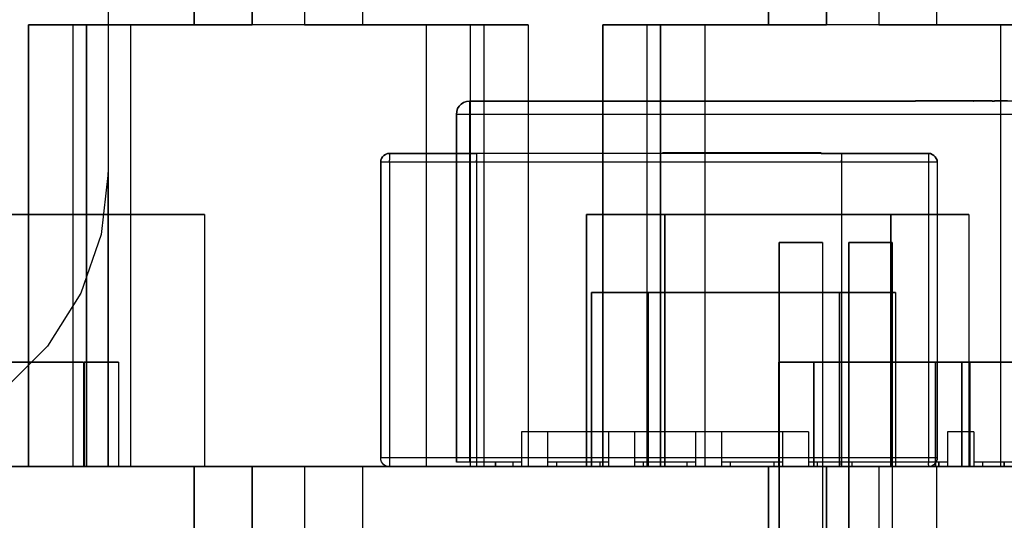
# Model space of a CAD drawing. Header units: inches. Extents: x 0 to 297, y -210 to 0.
# Tile 34 of 82: x 135.24 to 138.07, y -177.09 to -175.66. Entities that reach past the tile are written whole.
import ezdxf

# ---------------------------------------------------------------- set-up
doc = ezdxf.new("R2010")
doc.units = ezdxf.units.IN
doc.header["$MEASUREMENT"] = 0

msp = doc.modelspace()

# ---------------------------------------------------------------- linework, layer by layer
at = {"color": 18, "true_color": 0x000000}
for p, q in [((135.4958, -171.2601), (135.4958, -176.9401)), ((135.4958, -171.2601), (135.4958, -176.9401)), ((135.4958, -171.2801), (135.4958, -176.0951)), ((135.7434, -175.6701), (135.7434, -172.7491)), ((135.7434, -172.7491), (135.7434, -175.6701)), ((135.9096, -175.6701), (135.9096, -172.7491)), ((135.9096, -172.7491), (135.9096, -175.6701)), ((136.0604, -172.7491), (136.0604, -175.6701)), ((136.0604, -172.7491), (136.0604, -175.6701)), ((136.2266, -172.7491), (136.2266, -175.6701)), ((136.2266, -172.7491), (136.2266, -175.6701)), ((137.3944, -175.6701), (137.3944, -172.7491)), ((137.3944, -172.7491), (137.3944, -175.6701)), ((137.5606, -175.6701), (137.5606, -172.7491)), ((137.5606, -172.7491), (137.5606, -175.6701)), ((137.7114, -172.7491), (137.7114, -175.6701)), ((137.7114, -172.7491), (137.7114, -175.6701)), ((137.8776, -172.7491), (137.8776, -175.6701)), ((137.8776, -172.7491), (137.8776, -175.6701)), ((135.4958, -175.2851), (135.4958, -176.9401)), ((135.2669, -176.9401), (135.2669, -175.6701)), ((135.2669, -175.6701), (135.3939, -175.6701)), ((135.2669, -175.6701), (135.2669, -176.9401)), ((135.3939, -175.6701), (135.2669, -175.6701)), ((135.3939, -175.6701), (135.7434, -175.6701)), ((136.4099, -175.6701), (135.3939, -175.6701)), ((135.3939, -175.6701), (135.3939, -176.9401)), ((135.4331, -176.9401), (135.4331, -175.6701)), ((135.4331, -175.6701), (135.5601, -175.6701)), ((135.4331, -175.6701), (135.4331, -176.9401)), ((135.5601, -175.6701), (135.4331, -175.6701)), ((135.5601, -175.6701), (135.9096, -175.6701)), ((136.5761, -175.6701), (135.5601, -175.6701)), ((135.5601, -175.6701), (135.5601, -176.9401)), ((136.0604, -175.6701), (136.4099, -175.6701)), ((136.2266, -175.6701), (136.5761, -175.6701)), ((136.4099, -175.6701), (136.5369, -175.6701)), ((136.4099, -175.6701), (136.4099, -176.9401)), ((136.5369, -175.6701), (136.4099, -175.6701)), ((136.5369, -175.6701), (136.5369, -176.9401)), ((136.5369, -175.6701), (136.5369, -176.9401)), ((136.5761, -175.6701), (136.7031, -175.6701)), ((136.5761, -175.6701), (136.5761, -176.9401)), ((136.7031, -175.6701), (136.5761, -175.6701)), ((136.7031, -175.6701), (136.7031, -176.9401)), ((136.7031, -175.6701), (136.7031, -176.9401)), ((136.9179, -176.9401), (136.9179, -175.6701)), ((136.9179, -175.6701), (137.0449, -175.6701)), ((136.9179, -175.6701), (136.9179, -176.9401)), ((137.0449, -175.6701), (136.9179, -175.6701)), ((137.0449, -175.6701), (137.3944, -175.6701)), ((138.0609, -175.6701), (137.0449, -175.6701)), ((137.0449, -175.6701), (137.0449, -176.9401)), ((137.0841, -176.9401), (137.0841, -175.6701)), ((137.0841, -175.6701), (137.2111, -175.6701)), ((137.0841, -175.6701), (137.0841, -176.9401)), ((137.2111, -175.6701), (137.0841, -175.6701)), ((137.2111, -175.6701), (137.5606, -175.6701)), ((138.2271, -175.6701), (137.2111, -175.6701)), ((137.2111, -175.6701), (137.2111, -176.9401)), ((137.7114, -175.6701), (138.0609, -175.6701)), ((137.8776, -175.6701), (138.2271, -175.6701)), ((138.0609, -175.6701), (138.1879, -175.6701)), ((138.0609, -175.6701), (138.0609, -176.9401)), ((138.1879, -175.6701), (138.0609, -175.6701)), ((136.5003, -175.9111), (136.5048, -175.9041)), ((136.5048, -175.9041), (136.5003, -175.9111)), ((136.5048, -175.9041), (136.5108, -175.8981)), ((136.5108, -175.8981), (136.5048, -175.9041)), ((136.5108, -175.8981), (136.5178, -175.8936)), ((136.5178, -175.8936), (136.5108, -175.8981)), ((136.5178, -175.8936), (136.5258, -175.8911)), ((136.5258, -175.8911), (136.5178, -175.8936)), ((136.5258, -175.8911), (136.5343, -175.8901)), ((136.5343, -175.8901), (136.5258, -175.8911)), ((136.5343, -175.8901), (137.8173, -175.8901)), ((138.7093, -175.8901), (136.5343, -175.8901)), ((136.5343, -175.8901), (136.5343, -175.8911)), ((136.5343, -175.8911), (136.5343, -175.8936)), ((136.5343, -175.8936), (136.5343, -175.8981)), ((136.5343, -175.8981), (136.5343, -175.9041)), ((136.5343, -175.9041), (136.5343, -175.9111)), ((137.8173, -175.8901), (137.8173, -175.8886)), ((137.8173, -175.8886), (137.8223, -175.8886)), ((137.8173, -175.8886), (137.8173, -175.8901)), ((137.8178, -175.8886), (137.8173, -175.8886)), ((137.8183, -175.8886), (137.8178, -175.8886)), ((137.8203, -175.8886), (137.8183, -175.8886)), ((137.8223, -175.8886), (137.8203, -175.8886)), ((137.8223, -175.8886), (137.8258, -175.8886)), ((137.8223, -175.8886), (137.8223, -175.8886)), ((137.8223, -175.8886), (137.8223, -175.8901)), ((137.8258, -175.8886), (137.8223, -175.8886)), ((137.8258, -175.8886), (137.8278, -175.8886)), ((137.8288, -175.8886), (137.8258, -175.8886)), ((137.8258, -175.8886), (137.8258, -175.8901)), ((137.8268, -175.8886), (137.8258, -175.8886)), ((137.8278, -175.8886), (137.8268, -175.8886)), ((137.8278, -175.8886), (137.8288, -175.8886)), ((137.8278, -175.8886), (137.8278, -175.8901)), ((137.8288, -175.8886), (137.8278, -175.8886)), ((137.8288, -175.8886), (137.8423, -175.8886)), ((137.8288, -175.8886), (137.8288, -175.8901)), ((137.8338, -175.8886), (137.8288, -175.8886)), ((137.8458, -175.8886), (137.8338, -175.8886)), ((137.8423, -175.8886), (137.8338, -175.8886)), ((137.8423, -175.8886), (137.8653, -175.8886)), ((137.8458, -175.8886), (137.8423, -175.8886)), ((137.8423, -175.8886), (137.8423, -175.8901)), ((137.8488, -175.8886), (137.8458, -175.8886)), ((137.8538, -175.8886), (137.8488, -175.8886)), ((137.8568, -175.8886), (137.8538, -175.8886)), ((137.8593, -175.8886), (137.8568, -175.8886)), ((137.8593, -175.8886), (137.8568, -175.8886)), ((137.8618, -175.8886), (137.8593, -175.8886)), ((137.8638, -175.8886), (137.8618, -175.8886)), ((137.8663, -175.8886), (137.8618, -175.8886)), ((137.8648, -175.8886), (137.8638, -175.8886)), ((137.8653, -175.8886), (137.8648, -175.8886)), ((137.8653, -175.8886), (137.8663, -175.8886)), ((137.8653, -175.8886), (137.8653, -175.8901)), ((137.8663, -175.8886), (137.8668, -175.8886)), ((137.8663, -175.8886), (137.8663, -175.8901)), ((137.8668, -175.8886), (137.8663, -175.8886)), ((137.8668, -175.8886), (137.8718, -175.8886)), ((137.8668, -175.8886), (137.8668, -175.8901)), ((137.8718, -175.8886), (137.8668, -175.8886)), ((137.8718, -175.8886), (137.9198, -175.8886)), ((137.8718, -175.8886), (137.8718, -175.8901)), ((137.9198, -175.8886), (137.8718, -175.8886)), ((137.9198, -175.8886), (137.9238, -175.8886)), ((137.9198, -175.8886), (137.9198, -175.8901)), ((137.9238, -175.8886), (137.9198, -175.8886)), ((137.9238, -175.8886), (137.9238, -175.8901)), ((137.9238, -175.8886), (137.9238, -175.8901)), ((137.9238, -175.8901), (137.9243, -175.8901)), ((137.9243, -175.8901), (137.9243, -175.8886)), ((137.9243, -175.8886), (137.9428, -175.8886)), ((137.9243, -175.8886), (137.9243, -175.8901)), ((137.9428, -175.8886), (137.9243, -175.8886)), ((137.9428, -175.8886), (137.9668, -175.8886)), ((137.9428, -175.8886), (137.9428, -175.8901)), ((137.9668, -175.8886), (137.9428, -175.8886)), ((137.9668, -175.8886), (137.9838, -175.8886)), ((137.9668, -175.8886), (137.9668, -175.8901)), ((137.9838, -175.8886), (137.9668, -175.8886)), ((137.9838, -175.8886), (137.9838, -175.8901)), ((137.9838, -175.8886), (137.9838, -175.8901)), ((137.9838, -175.8901), (137.9848, -175.8901)), ((137.9848, -175.8901), (137.9848, -175.8886)), ((137.9848, -175.8886), (137.9868, -175.8886)), ((137.9848, -175.8886), (137.9848, -175.8901)), ((137.9868, -175.8886), (137.9848, -175.8886)), ((137.9868, -175.8886), (137.9883, -175.8886)), ((137.9868, -175.8886), (137.9868, -175.8901)), ((137.9878, -175.8886), (137.9868, -175.8886)), ((137.9883, -175.8886), (137.9878, -175.8886)), ((137.9883, -175.8886), (137.9923, -175.8886)), ((137.9883, -175.8886), (137.9883, -175.8901)), ((137.9923, -175.8886), (137.9883, -175.8886)), ((137.9923, -175.8886), (138.0373, -175.8886)), ((137.9923, -175.8886), (137.9923, -175.8901)), ((138.0373, -175.8886), (137.9923, -175.8886)), ((138.0373, -175.8886), (138.0373, -175.8901)), ((138.0373, -175.8886), (138.0373, -175.8901)), ((138.0373, -175.8901), (138.0443, -175.8901)), ((138.0443, -175.8901), (138.0443, -175.8886)), ((138.0443, -175.8886), (138.0603, -175.8886)), ((138.0443, -175.8886), (138.0443, -175.8901)), ((138.0603, -175.8886), (138.0443, -175.8886)), ((138.0603, -175.8886), (138.0813, -175.8886)), ((138.0603, -175.8886), (138.0603, -175.8901)), ((138.0813, -175.8886), (138.0603, -175.8886)), ((136.4968, -175.9276), (136.4978, -175.9191)), ((136.4978, -175.9191), (136.4968, -175.9276)), ((136.4968, -176.9276), (136.4968, -175.9276)), ((136.4968, -175.9276), (136.4968, -176.9276)), ((136.4978, -175.9276), (136.4968, -175.9276)), ((136.4978, -175.9191), (136.5003, -175.9111)), ((136.5003, -175.9111), (136.4978, -175.9191)), ((136.5003, -175.9276), (136.4978, -175.9276)), ((136.5048, -175.9276), (136.5003, -175.9276)), ((136.5108, -175.9276), (136.5048, -175.9276)), ((136.5178, -175.9276), (136.5108, -175.9276)), ((136.5258, -175.9276), (136.5178, -175.9276)), ((136.5343, -175.9276), (136.5258, -175.9276)), ((136.5343, -175.9111), (136.5343, -175.9191)), ((136.5343, -175.9191), (136.5343, -175.9276)), ((138.7093, -175.9276), (136.5343, -175.9276)), ((136.5343, -175.9276), (136.5343, -176.9276)), ((136.2818, -176.0541), (136.2848, -176.0496)), ((136.2848, -176.0496), (136.2818, -176.0541)), ((136.2848, -176.0496), (136.2888, -176.0456)), ((136.2888, -176.0456), (136.2848, -176.0496)), ((136.2888, -176.0456), (136.2933, -176.0426)), ((136.2933, -176.0426), (136.2888, -176.0456)), ((136.2933, -176.0426), (136.2988, -176.0406)), ((136.2988, -176.0406), (136.2933, -176.0426)), ((136.2988, -176.0406), (136.3043, -176.0401)), ((136.3043, -176.0401), (136.2988, -176.0406)), ((136.3043, -176.0401), (136.5543, -176.0401)), ((136.5543, -176.0401), (136.3043, -176.0401)), ((136.3043, -176.0401), (136.3043, -176.0406)), ((136.3043, -176.0406), (136.3043, -176.0426)), ((136.3043, -176.0426), (136.3043, -176.0456)), ((136.3043, -176.0456), (136.3043, -176.0496)), ((136.3043, -176.0496), (136.3043, -176.0541)), ((136.5543, -176.0401), (137.0898, -176.0396)), ((137.6043, -176.0401), (136.5543, -176.0401)), ((136.5543, -176.0401), (136.5543, -176.0406)), ((136.5543, -176.0401), (136.5543, -176.0406)), ((136.5543, -176.0406), (136.5543, -176.0426)), ((136.5543, -176.0406), (136.5543, -176.0426)), ((136.5543, -176.0426), (136.5543, -176.0456)), ((136.5543, -176.0426), (136.5543, -176.0456)), ((136.5543, -176.0456), (136.5543, -176.0496)), ((136.5543, -176.0456), (136.5543, -176.0496)), ((136.5543, -176.0496), (136.5543, -176.0541)), ((136.5543, -176.0496), (136.5543, -176.0541)), ((137.0898, -176.0396), (137.0898, -176.0386)), ((137.0898, -176.0386), (137.0918, -176.0386)), ((137.0903, -176.0386), (137.0898, -176.0386)), ((137.0898, -176.0386), (137.0898, -176.0386)), ((137.0898, -176.0386), (137.0898, -176.0396)), ((137.0898, -176.0401), (137.0898, -176.0396)), ((137.0908, -176.0386), (137.0903, -176.0386)), ((137.0918, -176.0386), (137.0908, -176.0386)), ((137.0918, -176.0386), (137.1163, -176.0386)), ((137.1163, -176.0386), (137.0918, -176.0386)), ((137.0918, -176.0386), (137.0918, -176.0401)), ((137.1108, -176.0386), (137.1103, -176.0386)), ((137.1103, -176.0386), (137.1103, -176.0386)), ((137.1103, -176.0386), (137.1103, -176.0386)), ((137.1103, -176.0386), (137.1103, -176.0386)), ((137.1103, -176.0386), (137.1103, -176.0386)), ((137.1108, -176.0386), (137.1103, -176.0386)), ((137.1103, -176.0386), (137.1103, -176.0386)), ((137.1103, -176.0386), (137.1103, -176.0386)), ((137.1108, -176.0386), (137.1103, -176.0386)), ((137.1103, -176.0386), (137.1103, -176.0386)), ((137.1108, -176.0386), (137.1103, -176.0386)), ((137.1108, -176.0386), (137.1108, -176.0386)), ((137.1108, -176.0386), (137.1108, -176.0386)), ((137.1163, -176.0386), (137.1203, -176.0386)), ((137.1203, -176.0386), (137.1163, -176.0386)), ((137.1163, -176.0386), (137.1163, -176.0401)), ((137.1203, -176.0386), (137.1223, -176.0386)), ((137.1208, -176.0386), (137.1203, -176.0386)), ((137.1203, -176.0386), (137.1203, -176.0401)), ((137.1213, -176.0386), (137.1208, -176.0386)), ((137.1223, -176.0386), (137.1213, -176.0386)), ((137.1223, -176.0386), (137.1313, -176.0386)), ((137.1223, -176.0386), (137.1223, -176.0401)), ((137.1313, -176.0386), (137.1223, -176.0386)), ((137.1313, -176.0386), (137.1328, -176.0386)), ((137.1313, -176.0386), (137.1313, -176.0401)), ((137.1318, -176.0386), (137.1313, -176.0386)), ((137.1328, -176.0386), (137.1318, -176.0386)), ((137.1328, -176.0386), (137.1333, -176.0386)), ((137.1328, -176.0386), (137.1328, -176.0401)), ((137.1353, -176.0386), (137.1328, -176.0386)), ((137.1333, -176.0386), (137.1353, -176.0386)), ((137.1333, -176.0386), (137.1333, -176.0401)), ((137.1338, -176.0386), (137.1333, -176.0386)), ((137.1333, -176.0386), (137.1333, -176.0386)), ((137.1343, -176.0386), (137.1338, -176.0386)), ((137.1353, -176.0386), (137.1343, -176.0386)), ((137.1353, -176.0386), (137.1528, -176.0386)), ((137.1528, -176.0386), (137.1353, -176.0386)), ((137.1353, -176.0386), (137.1353, -176.0401)), ((137.1528, -176.0386), (137.1548, -176.0386)), ((137.1533, -176.0386), (137.1528, -176.0386)), ((137.1528, -176.0386), (137.1528, -176.0401)), ((137.1538, -176.0386), (137.1533, -176.0386)), ((137.1543, -176.0386), (137.1538, -176.0386)), ((137.1548, -176.0386), (137.1543, -176.0386)), ((137.1548, -176.0386), (137.1643, -176.0386)), ((137.1548, -176.0386), (137.1548, -176.0386)), ((137.1548, -176.0386), (137.1548, -176.0401)), ((137.1643, -176.0386), (137.1548, -176.0386)), ((137.1643, -176.0386), (137.1653, -176.0386)), ((137.1643, -176.0386), (137.1643, -176.0401)), ((137.1653, -176.0386), (137.1643, -176.0386)), ((137.1653, -176.0386), (137.1663, -176.0386)), ((137.1653, -176.0386), (137.1653, -176.0401)), ((137.1683, -176.0386), (137.1653, -176.0386)), ((137.1663, -176.0386), (137.1683, -176.0386)), ((137.1663, -176.0386), (137.1663, -176.0401)), ((137.1668, -176.0386), (137.1663, -176.0386)), ((137.1663, -176.0386), (137.1663, -176.0386)), ((137.1673, -176.0386), (137.1668, -176.0386)), ((137.1683, -176.0386), (137.1673, -176.0386)), ((137.1683, -176.0386), (137.1788, -176.0386)), ((137.1788, -176.0386), (137.1683, -176.0386)), ((137.1683, -176.0386), (137.1683, -176.0401)), ((137.1788, -176.0386), (137.2888, -176.0386)), ((137.2888, -176.0386), (137.1788, -176.0386)), ((137.1788, -176.0386), (137.1788, -176.0401)), ((137.2888, -176.0386), (137.3008, -176.0386)), ((137.2918, -176.0386), (137.2888, -176.0386)), ((137.2888, -176.0386), (137.2888, -176.0401)), ((137.2983, -176.0386), (137.2918, -176.0386)), ((137.2943, -176.0386), (137.2918, -176.0386)), ((137.2963, -176.0386), (137.2943, -176.0386)), ((137.2983, -176.0386), (137.2963, -176.0386)), ((137.2998, -176.0386), (137.2983, -176.0386)), ((137.3008, -176.0386), (137.2998, -176.0386)), ((137.3008, -176.0386), (137.3098, -176.0386)), ((137.3008, -176.0386), (137.3008, -176.0401)), ((137.3098, -176.0386), (137.3008, -176.0386)), ((137.3098, -176.0386), (137.3118, -176.0386)), ((137.3098, -176.0386), (137.3098, -176.0401)), ((137.3103, -176.0386), (137.3098, -176.0386)), ((137.3108, -176.0386), (137.3103, -176.0386)), ((137.3113, -176.0386), (137.3108, -176.0386)), ((137.3118, -176.0386), (137.3113, -176.0386)), ((137.3118, -176.0386), (137.3263, -176.0386)), ((137.3278, -176.0386), (137.3118, -176.0386)), ((137.3118, -176.0386), (137.3118, -176.0401)), ((137.3263, -176.0386), (137.3388, -176.0386)), ((137.3263, -176.0386), (137.3263, -176.0401)), ((137.3268, -176.0386), (137.3263, -176.0386)), ((137.3278, -176.0386), (137.3268, -176.0386)), ((137.3293, -176.0386), (137.3278, -176.0386)), ((137.3338, -176.0386), (137.3288, -176.0386)), ((137.3313, -176.0386), (137.3293, -176.0386)), ((137.3338, -176.0386), (137.3313, -176.0386)), ((137.3363, -176.0386), (137.3338, -176.0386)), ((137.3388, -176.0386), (137.3363, -176.0386)), ((137.3388, -176.0386), (137.3363, -176.0386)), ((137.3388, -176.0386), (137.3458, -176.0386)), ((137.3458, -176.0386), (137.3388, -176.0386)), ((137.3388, -176.0386), (137.3388, -176.0401)), ((137.3458, -176.0386), (137.5398, -176.0386)), ((137.3458, -176.0386), (137.3458, -176.0401)), ((137.5398, -176.0386), (137.3458, -176.0386)), ((137.5213, -176.0386), (137.5208, -176.0386)), ((137.5218, -176.0386), (137.5213, -176.0386)), ((137.5218, -176.0386), (137.5218, -176.0386)), ((137.5398, -176.0386), (137.5448, -176.0386)), ((137.5428, -176.0386), (137.5398, -176.0386)), ((137.5398, -176.0386), (137.5398, -176.0401)), ((137.5438, -176.0386), (137.5428, -176.0386)), ((137.5443, -176.0386), (137.5428, -176.0386)), ((137.5443, -176.0386), (137.5438, -176.0386)), ((137.5448, -176.0386), (137.5443, -176.0386)), ((137.5448, -176.0386), (137.5458, -176.0386)), ((137.5448, -176.0386), (137.5448, -176.0401)), ((137.5458, -176.0386), (137.5448, -176.0386)), ((137.5458, -176.0386), (137.5458, -176.0401)), ((137.5458, -176.0386), (137.5458, -176.0401)), ((137.5458, -176.0401), (137.6043, -176.0401)), ((137.6043, -176.0401), (137.8543, -176.0401)), ((137.6043, -176.0401), (137.6043, -176.0406)), ((137.8543, -176.0401), (137.6043, -176.0401)), ((137.6043, -176.0401), (137.6043, -176.0406)), ((137.6043, -176.0406), (137.6043, -176.0426)), ((137.6043, -176.0406), (137.6043, -176.0426)), ((137.6043, -176.0426), (137.6043, -176.0456)), ((137.6043, -176.0426), (137.6043, -176.0456)), ((137.6043, -176.0456), (137.6043, -176.0496)), ((137.6043, -176.0456), (137.6043, -176.0496)), ((137.6043, -176.0496), (137.6043, -176.0541)), ((137.6043, -176.0496), (137.6043, -176.0541)), ((137.8543, -176.0401), (137.8598, -176.0406)), ((137.8543, -176.0401), (137.8543, -176.0406)), ((137.8598, -176.0406), (137.8543, -176.0401)), ((137.8543, -176.0406), (137.8543, -176.0426)), ((137.8543, -176.0426), (137.8543, -176.0456)), ((137.8543, -176.0456), (137.8543, -176.0496)), ((137.8543, -176.0496), (137.8543, -176.0541)), ((137.8598, -176.0406), (137.8653, -176.0426)), ((137.8653, -176.0426), (137.8598, -176.0406)), ((137.8653, -176.0426), (137.8698, -176.0456)), ((137.8698, -176.0456), (137.8653, -176.0426)), ((137.8698, -176.0456), (137.8738, -176.0496)), ((137.8738, -176.0496), (137.8698, -176.0456)), ((137.8738, -176.0496), (137.8768, -176.0541)), ((137.8768, -176.0541), (137.8738, -176.0496)), ((136.2793, -176.0651), (136.2798, -176.0596)), ((136.2798, -176.0596), (136.2793, -176.0651)), ((136.2793, -176.9151), (136.2793, -176.0651)), ((136.2793, -176.0651), (136.2793, -176.9151)), ((136.2798, -176.0651), (136.2793, -176.0651)), ((136.2798, -176.0596), (136.2818, -176.0541)), ((136.2818, -176.0541), (136.2798, -176.0596)), ((136.2818, -176.0651), (136.2798, -176.0651)), ((136.2848, -176.0651), (136.2818, -176.0651)), ((136.2888, -176.0651), (136.2848, -176.0651)), ((136.2933, -176.0651), (136.2888, -176.0651)), ((136.2988, -176.0651), (136.2933, -176.0651)), ((136.3043, -176.0651), (136.2988, -176.0651)), ((136.3043, -176.0541), (136.3043, -176.0596)), ((136.3043, -176.0651), (136.3043, -176.0596)), ((136.5543, -176.0651), (136.3043, -176.0651)), ((136.3043, -176.0651), (136.3043, -176.9151)), ((136.5543, -176.0541), (136.5543, -176.0596)), ((136.5543, -176.0541), (136.5543, -176.0596)), ((136.5543, -176.0596), (136.5543, -176.0651)), ((136.5543, -176.0651), (136.5543, -176.0596)), ((136.5543, -176.0651), (136.5543, -176.9151)), ((136.5543, -176.0651), (136.5543, -176.9151)), ((137.6043, -176.0651), (136.5543, -176.0651)), ((137.6043, -176.0541), (137.6043, -176.0596)), ((137.6043, -176.0541), (137.6043, -176.0596)), ((137.6043, -176.0596), (137.6043, -176.0651)), ((137.6043, -176.0651), (137.6043, -176.0596)), ((137.6043, -176.0651), (137.6043, -176.9151)), ((137.6043, -176.0651), (137.6043, -176.9151)), ((137.8543, -176.0651), (137.6043, -176.0651)), ((137.8543, -176.0541), (137.8543, -176.0596)), ((137.8543, -176.0596), (137.8543, -176.0651)), ((137.8598, -176.0651), (137.8543, -176.0651)), ((137.8543, -176.0651), (137.8543, -176.9151)), ((137.8653, -176.0651), (137.8598, -176.0651)), ((137.8698, -176.0651), (137.8653, -176.0651)), ((137.8738, -176.0651), (137.8698, -176.0651)), ((137.8768, -176.0651), (137.8738, -176.0651)), ((137.8768, -176.0541), (137.8788, -176.0596)), ((137.8788, -176.0596), (137.8768, -176.0541)), ((137.8788, -176.0651), (137.8768, -176.0651)), ((137.8788, -176.0596), (137.8793, -176.0651)), ((137.8793, -176.0651), (137.8788, -176.0596)), ((137.8793, -176.0651), (137.8788, -176.0651)), ((137.8793, -176.0651), (137.8793, -176.9151)), ((137.8793, -176.0651), (137.8793, -176.9151)), ((135.4958, -176.0951), (135.4758, -176.2731)), ((135.4958, -176.9401), (135.4958, -176.0951)), ((135.0487, -176.2151), (135.7727, -176.2151)), ((135.7727, -176.2151), (135.0487, -176.2151)), ((135.7727, -176.2151), (135.7727, -176.9401)), ((135.7727, -176.2151), (135.7727, -176.9401)), ((136.8708, -176.2151), (137.0948, -176.2151)), ((136.8708, -176.9401), (136.8708, -176.2151)), ((136.8708, -176.2151), (136.8708, -176.9401)), ((137.0948, -176.2151), (136.8708, -176.2151)), ((137.0948, -176.2151), (137.0948, -176.9401)), ((137.0948, -176.2151), (137.0948, -176.9401)), ((137.0958, -176.2151), (137.7448, -176.2151)), ((137.0958, -176.9401), (137.0958, -176.2151)), ((137.0958, -176.2151), (137.0958, -176.9401)), ((137.7448, -176.2151), (137.0958, -176.2151)), ((137.7448, -176.2151), (137.7448, -176.9401)), ((137.7448, -176.2151), (137.7448, -176.9401)), ((137.7458, -176.2151), (137.9698, -176.2151)), ((137.7458, -176.9401), (137.7458, -176.2151)), ((137.7458, -176.2151), (137.7458, -176.9401)), ((137.9698, -176.2151), (137.7458, -176.2151)), ((137.9698, -176.2151), (137.9698, -176.9401)), ((137.9698, -176.2151), (137.9698, -176.9401)), ((135.4758, -176.2731), (135.4168, -176.4421)), ((137.425, -177.7959), (137.425, -176.2959)), ((137.425, -176.2959), (137.55, -176.2959)), ((137.55, -176.2959), (137.425, -176.2959)), ((137.425, -176.2959), (137.425, -177.7959)), ((137.55, -176.2959), (137.55, -177.7959)), ((137.55, -176.2959), (137.55, -177.7959)), ((137.625, -177.7959), (137.625, -176.2959)), ((137.625, -176.2959), (137.75, -176.2959)), ((137.75, -176.2959), (137.625, -176.2959)), ((137.625, -176.2959), (137.625, -177.7959)), ((137.75, -176.2959), (137.75, -177.7959)), ((137.75, -176.2959), (137.75, -177.7959)), ((135.4168, -176.4421), (135.3213, -176.5941)), ((136.8858, -176.4401), (137.0473, -176.4401)), ((136.8858, -176.9401), (136.8858, -176.4401)), ((136.8858, -176.4401), (136.8858, -176.9401)), ((137.0473, -176.4401), (136.8858, -176.4401)), ((137.0473, -176.4401), (137.0473, -176.9401)), ((137.0473, -176.4401), (137.0473, -176.9401)), ((137.0483, -176.4401), (137.5973, -176.4401)), ((137.0483, -176.9401), (137.0483, -176.4401)), ((137.0483, -176.4401), (137.0483, -176.9401)), ((137.5973, -176.4401), (137.0483, -176.4401)), ((137.5973, -176.4401), (137.5973, -176.9401)), ((137.5973, -176.4401), (137.5973, -176.9401)), ((137.5983, -176.4401), (137.7598, -176.4401)), ((137.5983, -176.9401), (137.5983, -176.4401)), ((137.5983, -176.4401), (137.5983, -176.9401)), ((137.7598, -176.4401), (137.5983, -176.4401)), ((137.7598, -176.4401), (137.7598, -176.9401)), ((137.7598, -176.4401), (137.7598, -176.9401)), ((135.3213, -176.5941), (135.1948, -176.7206)), ((135.0763, -176.6401), (135.4253, -176.6401)), ((135.4253, -176.6401), (135.0763, -176.6401)), ((135.4253, -176.6401), (135.4253, -176.9401)), ((135.4253, -176.6401), (135.4253, -176.9401)), ((135.4263, -176.6401), (135.5253, -176.6401)), ((135.4263, -176.9401), (135.4263, -176.6401)), ((135.4263, -176.6401), (135.4263, -176.9401)), ((135.5253, -176.6401), (135.4263, -176.6401)), ((135.5253, -176.6401), (135.5253, -176.9401)), ((135.5253, -176.6401), (135.5253, -176.9401)), ((137.4243, -176.6401), (137.5233, -176.6401)), ((137.4243, -176.9401), (137.4243, -176.6401)), ((137.5233, -176.6401), (137.4243, -176.6401)), ((137.4243, -176.6401), (137.4243, -176.9401)), ((137.4243, -176.6401), (137.5233, -176.6401)), ((137.4243, -176.9401), (137.4243, -176.6401)), ((137.4243, -176.6401), (137.4243, -176.9401)), ((137.5233, -176.6401), (137.4243, -176.6401)), ((137.4243, -176.6401), (137.5233, -176.6401)), ((137.4243, -176.9401), (137.4243, -176.6401)), ((137.5233, -176.6401), (137.4243, -176.6401)), ((137.4243, -176.6401), (137.4243, -176.9401)), ((137.5233, -176.6401), (137.5233, -176.9401)), ((137.5233, -176.6401), (137.5233, -176.9401)), ((137.5233, -176.6401), (137.5233, -176.9401)), ((137.5233, -176.6401), (137.5233, -176.9401)), ((137.5233, -176.6401), (137.5233, -176.9401)), ((137.5233, -176.6401), (137.5233, -176.9401)), ((137.5243, -176.6401), (137.8733, -176.6401)), ((137.5243, -176.9401), (137.5243, -176.6401)), ((137.8733, -176.6401), (137.5243, -176.6401)), ((137.5243, -176.6401), (137.5243, -176.9401)), ((137.5243, -176.6401), (137.8733, -176.6401)), ((137.5243, -176.9401), (137.5243, -176.6401)), ((137.5243, -176.6401), (137.5243, -176.9401)), ((137.8733, -176.6401), (137.5243, -176.6401)), ((137.5243, -176.6401), (137.8733, -176.6401)), ((137.5243, -176.9401), (137.5243, -176.6401)), ((137.8733, -176.6401), (137.5243, -176.6401)), ((137.5243, -176.6401), (137.5243, -176.9401)), ((137.8733, -176.6401), (137.8733, -176.9401)), ((137.8733, -176.6401), (137.8733, -176.9401)), ((137.8733, -176.6401), (137.8733, -176.9401)), ((137.8733, -176.6401), (137.8733, -176.9401)), ((137.8733, -176.6401), (137.8733, -176.9401)), ((137.8733, -176.6401), (137.8733, -176.9401)), ((137.8743, -176.6401), (137.9733, -176.6401)), ((137.8743, -176.9401), (137.8743, -176.6401)), ((137.9733, -176.6401), (137.8743, -176.6401)), ((137.8743, -176.6401), (137.8743, -176.9401)), ((137.8743, -176.6401), (137.9733, -176.6401)), ((137.8743, -176.9401), (137.8743, -176.6401)), ((137.8743, -176.6401), (137.8743, -176.9401)), ((137.9733, -176.6401), (137.8743, -176.6401)), ((137.8743, -176.6401), (137.9733, -176.6401)), ((137.8743, -176.9401), (137.8743, -176.6401)), ((137.9733, -176.6401), (137.8743, -176.6401)), ((137.8743, -176.6401), (137.8743, -176.9401)), ((137.9506, -176.9401), (137.9506, -176.6401)), ((137.9506, -176.6401), (138.2496, -176.6401)), ((137.9506, -176.6401), (137.9506, -176.9401)), ((138.2496, -176.6401), (137.9506, -176.6401)), ((137.9733, -176.6401), (137.9733, -176.9401)), ((137.9733, -176.6401), (137.9733, -176.9401)), ((137.9733, -176.6401), (137.9733, -176.9401)), ((137.9733, -176.6401), (137.9733, -176.9401)), ((137.9733, -176.6401), (137.9733, -176.9401)), ((137.9733, -176.6401), (137.9733, -176.9401)), ((137.5093, -176.8401), (136.6843, -176.8401)), ((136.7593, -176.8401), (136.6843, -176.8401)), ((136.6843, -176.8401), (136.6843, -176.9276)), ((136.7593, -176.8401), (136.6843, -176.8401)), ((136.6843, -176.8401), (136.6843, -176.9401)), ((136.7593, -176.8401), (136.7593, -176.9276)), ((136.7593, -176.8401), (136.7593, -176.9401)), ((137.0093, -176.8401), (136.9343, -176.8401)), ((136.9343, -176.8401), (136.9343, -176.9276)), ((137.0093, -176.8401), (136.9343, -176.8401)), ((136.9343, -176.8401), (136.9343, -176.9401)), ((137.0093, -176.8401), (137.0093, -176.9276)), ((137.0093, -176.8401), (137.0093, -176.9401)), ((137.2593, -176.8401), (137.1843, -176.8401)), ((137.1843, -176.8401), (137.1843, -176.9276)), ((137.2593, -176.8401), (137.1843, -176.8401)), ((137.1843, -176.8401), (137.1843, -176.9401)), ((137.2593, -176.8401), (137.2593, -176.9276)), ((137.2593, -176.8401), (137.2593, -176.9401)), ((137.5093, -176.8401), (137.4343, -176.8401)), ((137.4343, -176.8401), (137.4343, -176.9276)), ((137.5093, -176.8401), (137.4343, -176.8401)), ((137.4343, -176.8401), (137.4343, -176.9401)), ((137.5093, -176.8401), (137.5093, -176.9276)), ((137.5093, -176.8401), (137.5093, -176.9401)), ((137.9843, -176.8401), (137.9093, -176.8401)), ((137.9093, -176.8401), (137.9093, -176.9276)), ((137.9843, -176.8401), (137.9093, -176.8401)), ((137.9093, -176.8401), (137.9093, -176.9401)), ((137.9843, -176.8401), (137.9843, -176.9276)), ((137.9843, -176.8401), (137.9843, -176.9401)), ((136.2798, -176.9206), (136.2793, -176.9151)), ((136.2798, -176.9151), (136.2793, -176.9151)), ((136.2798, -176.9206), (136.2793, -176.9151)), ((136.2818, -176.9151), (136.2798, -176.9151)), ((136.2818, -176.9261), (136.2798, -176.9206)), ((136.2818, -176.9261), (136.2798, -176.9206)), ((136.2848, -176.9151), (136.2818, -176.9151)), ((136.2848, -176.9306), (136.2818, -176.9261)), ((136.2848, -176.9306), (136.2818, -176.9261)), ((136.2888, -176.9151), (136.2848, -176.9151)), ((136.2933, -176.9151), (136.2888, -176.9151)), ((136.2988, -176.9151), (136.2933, -176.9151)), ((136.3043, -176.9151), (136.2988, -176.9151)), ((136.3043, -176.9151), (136.3043, -176.9206)), ((136.5543, -176.9151), (136.3043, -176.9151)), ((136.3043, -176.9206), (136.3043, -176.9261)), ((136.3043, -176.9261), (136.3043, -176.9306)), ((136.5343, -176.9276), (136.4968, -176.9276)), ((136.4978, -176.9276), (136.4968, -176.9276)), ((136.5003, -176.9276), (136.4978, -176.9276)), ((136.5048, -176.9276), (136.5003, -176.9276)), ((136.5108, -176.9276), (136.5048, -176.9276)), ((136.5178, -176.9276), (136.5108, -176.9276)), ((136.5258, -176.9276), (136.5178, -176.9276)), ((136.5343, -176.9276), (136.5258, -176.9276)), ((136.6093, -176.9276), (136.5343, -176.9276)), ((136.6843, -176.9276), (136.5343, -176.9276)), ((136.5543, -176.9151), (136.5543, -176.9206)), ((136.5543, -176.9151), (136.5543, -176.9206)), ((137.6043, -176.9151), (136.5543, -176.9151)), ((136.5543, -176.9206), (136.5543, -176.9261)), ((136.5543, -176.9206), (136.5543, -176.9261)), ((136.5543, -176.9261), (136.5543, -176.9306)), ((136.5543, -176.9261), (136.5543, -176.9306)), ((136.6093, -176.9401), (136.6093, -176.9276)), ((136.6093, -176.9276), (136.6093, -176.9401)), ((136.6593, -176.9276), (136.6593, -176.9401)), ((136.9343, -176.9276), (136.7593, -176.9276)), ((136.7843, -176.9276), (136.7843, -176.9401)), ((136.9093, -176.9276), (136.9093, -176.9401)), ((137.1843, -176.9276), (137.0093, -176.9276)), ((137.0343, -176.9276), (137.0343, -176.9401)), ((137.1593, -176.9276), (137.1593, -176.9401)), ((137.4343, -176.9276), (137.2593, -176.9276)), ((137.2843, -176.9276), (137.2843, -176.9401)), ((137.4093, -176.9276), (137.4093, -176.9401)), ((137.9093, -176.9276), (137.5093, -176.9276)), ((137.5343, -176.9276), (137.5343, -176.9401)), ((137.6043, -176.9151), (137.6043, -176.9206)), ((137.6043, -176.9151), (137.6043, -176.9206)), ((137.8543, -176.9151), (137.6043, -176.9151)), ((137.6043, -176.9206), (137.6043, -176.9261)), ((137.6043, -176.9206), (137.6043, -176.9261)), ((137.6043, -176.9261), (137.6043, -176.9306)), ((137.6043, -176.9261), (137.6043, -176.9306)), ((137.8843, -176.9276), (137.6343, -176.9276)), ((137.6343, -176.9276), (137.6343, -176.9401)), ((137.6343, -176.9276), (137.6343, -176.9401)), ((137.8543, -176.9151), (137.8543, -176.9206)), ((137.8598, -176.9151), (137.8543, -176.9151)), ((137.8543, -176.9206), (137.8543, -176.9261)), ((137.8543, -176.9261), (137.8543, -176.9306)), ((137.8653, -176.9151), (137.8598, -176.9151)), ((137.8698, -176.9151), (137.8653, -176.9151)), ((137.8738, -176.9151), (137.8698, -176.9151)), ((137.8768, -176.9151), (137.8738, -176.9151)), ((137.8768, -176.9261), (137.8738, -176.9306)), ((137.8768, -176.9261), (137.8738, -176.9306)), ((137.8788, -176.9151), (137.8768, -176.9151)), ((137.8788, -176.9206), (137.8768, -176.9261)), ((137.8788, -176.9206), (137.8768, -176.9261)), ((137.8793, -176.9151), (137.8788, -176.9206)), ((137.8793, -176.9151), (137.8788, -176.9151)), ((137.8793, -176.9151), (137.8788, -176.9206)), ((137.8843, -176.9401), (137.8843, -176.9276)), ((137.8843, -176.9276), (137.8843, -176.9401)), ((138.1593, -176.9276), (137.9843, -176.9276)), ((138.0718, -176.9276), (138.0093, -176.9276)), ((138.0093, -176.9276), (138.0093, -176.9401)), ((138.0093, -176.9276), (138.0093, -176.9401)), ((138.0718, -176.9401), (138.0718, -176.9276)), ((138.0718, -176.9276), (138.0718, -176.9401)), ((82.2458, -176.9401), (183.8458, -176.9401)), ((135.4958, -176.9401), (132.0058, -176.9401)), ((135.4958, -176.9401), (134.6108, -176.9401)), ((135.4958, -176.9401), (134.7833, -176.9401)), ((135.4958, -176.9401), (134.7833, -176.9401)), ((135.7727, -176.9401), (135.0487, -176.9401)), ((135.7727, -176.9401), (135.0487, -176.9401)), ((135.4253, -176.9401), (135.0763, -176.9401)), ((135.4253, -176.9401), (135.0763, -176.9401)), ((135.3939, -176.9401), (135.2669, -176.9401)), ((135.3939, -176.9401), (135.2669, -176.9401)), ((135.7434, -176.9401), (135.3939, -176.9401)), ((136.4099, -176.9401), (135.3939, -176.9401)), ((135.5253, -176.9401), (135.4263, -176.9401)), ((135.5253, -176.9401), (135.4263, -176.9401)), ((135.5601, -176.9401), (135.4331, -176.9401)), ((135.5601, -176.9401), (135.4331, -176.9401)), ((135.9096, -176.9401), (135.5601, -176.9401)), ((136.5761, -176.9401), (135.5601, -176.9401)), ((135.7434, -178.4641), (135.7434, -176.9401)), ((135.7434, -176.9401), (135.7434, -178.4641)), ((135.9096, -178.4641), (135.9096, -176.9401)), ((135.9096, -176.9401), (135.9096, -178.4641)), ((136.4099, -176.9401), (136.0604, -176.9401)), ((136.0604, -176.9401), (136.0604, -178.4641)), ((136.0604, -176.9401), (136.0604, -178.4641)), ((136.5761, -176.9401), (136.2266, -176.9401)), ((136.2266, -176.9401), (136.2266, -178.4641)), ((136.2266, -176.9401), (136.2266, -178.4641)), ((136.2888, -176.9346), (136.2848, -176.9306)), ((136.2888, -176.9346), (136.2848, -176.9306)), ((136.2933, -176.9376), (136.2888, -176.9346)), ((136.2933, -176.9376), (136.2888, -176.9346)), ((136.2988, -176.9396), (136.2933, -176.9376)), ((136.2988, -176.9396), (136.2933, -176.9376)), ((136.3043, -176.9396), (136.2988, -176.9396)), ((136.3043, -176.9401), (136.2988, -176.9396)), ((136.3043, -176.9306), (136.3043, -176.9346)), ((136.3043, -176.9346), (136.3043, -176.9376)), ((136.3043, -176.9376), (136.3043, -176.9396)), ((136.3043, -176.9401), (136.3043, -176.9396)), ((136.3043, -176.9401), (136.3043, -176.9396)), ((136.5543, -176.9401), (136.3043, -176.9401)), ((136.5543, -176.9401), (136.3043, -176.9401)), ((136.5369, -176.9401), (136.4099, -176.9401)), ((136.5369, -176.9401), (136.4099, -176.9401)), ((136.5543, -176.9306), (136.5543, -176.9346)), ((136.5543, -176.9306), (136.5543, -176.9346)), ((136.5543, -176.9346), (136.5543, -176.9376)), ((136.5543, -176.9346), (136.5543, -176.9376)), ((136.5543, -176.9376), (136.5543, -176.9396)), ((136.5543, -176.9376), (136.5543, -176.9396)), ((136.5543, -176.9396), (136.5543, -176.9401)), ((136.5543, -176.9401), (136.5543, -176.9396)), ((137.6043, -176.9401), (136.5543, -176.9401)), ((137.6043, -176.9401), (136.5543, -176.9401)), ((136.7031, -176.9401), (136.5761, -176.9401)), ((136.7031, -176.9401), (136.5761, -176.9401)), ((136.6593, -176.9401), (136.6093, -176.9401)), ((136.6593, -176.9401), (136.6093, -176.9401)), ((136.6843, -176.9401), (136.6593, -176.9401)), ((136.6843, -176.9401), (136.6593, -176.9401)), ((136.7593, -176.9401), (136.6843, -176.9401)), ((137.5343, -176.9401), (136.6843, -176.9401)), ((136.7593, -176.9401), (136.6843, -176.9401)), ((136.7843, -176.9401), (136.7593, -176.9401)), ((136.7843, -176.9401), (136.7593, -176.9401)), ((136.9093, -176.9401), (136.7843, -176.9401)), ((136.9093, -176.9401), (136.7843, -176.9401)), ((137.0948, -176.9401), (136.8708, -176.9401)), ((137.0948, -176.9401), (136.8708, -176.9401)), ((137.0473, -176.9401), (136.8858, -176.9401)), ((137.0473, -176.9401), (136.8858, -176.9401)), ((136.9343, -176.9401), (136.9093, -176.9401)), ((136.9343, -176.9401), (136.9093, -176.9401)), ((137.0449, -176.9401), (136.9179, -176.9401)), ((137.0449, -176.9401), (136.9179, -176.9401)), ((137.0093, -176.9401), (136.9343, -176.9401)), ((137.0093, -176.9401), (136.9343, -176.9401)), ((137.0343, -176.9401), (137.0093, -176.9401)), ((137.0343, -176.9401), (137.0093, -176.9401)), ((137.1593, -176.9401), (137.0343, -176.9401)), ((137.1593, -176.9401), (137.0343, -176.9401)), ((137.3944, -176.9401), (137.0449, -176.9401)), ((138.0609, -176.9401), (137.0449, -176.9401)), ((137.5973, -176.9401), (137.0483, -176.9401)), ((137.5973, -176.9401), (137.0483, -176.9401)), ((137.2111, -176.9401), (137.0841, -176.9401)), ((137.2111, -176.9401), (137.0841, -176.9401)), ((137.7448, -176.9401), (137.0958, -176.9401)), ((137.7448, -176.9401), (137.0958, -176.9401)), ((137.1843, -176.9401), (137.1593, -176.9401)), ((137.1843, -176.9401), (137.1593, -176.9401)), ((137.2593, -176.9401), (137.1843, -176.9401)), ((137.2593, -176.9401), (137.1843, -176.9401)), ((137.5606, -176.9401), (137.2111, -176.9401)), ((138.2271, -176.9401), (137.2111, -176.9401)), ((137.2843, -176.9401), (137.2593, -176.9401)), ((137.2843, -176.9401), (137.2593, -176.9401)), ((137.4093, -176.9401), (137.2843, -176.9401)), ((137.4093, -176.9401), (137.2843, -176.9401)), ((137.3944, -178.4641), (137.3944, -176.9401)), ((137.3944, -176.9401), (137.3944, -178.4641)), ((137.4343, -176.9401), (137.4093, -176.9401)), ((137.4343, -176.9401), (137.4093, -176.9401)), ((137.5233, -176.9401), (137.4243, -176.9401)), ((137.5233, -176.9401), (137.4243, -176.9401)), ((137.5233, -176.9401), (137.4243, -176.9401)), ((137.5233, -176.9401), (137.4243, -176.9401)), ((137.5233, -176.9401), (137.4243, -176.9401)), ((137.5233, -176.9401), (137.4243, -176.9401)), ((137.5093, -176.9401), (137.4343, -176.9401)), ((137.5093, -176.9401), (137.4343, -176.9401)), ((137.5343, -176.9401), (137.5093, -176.9401)), ((137.5343, -176.9401), (137.5093, -176.9401)), ((137.8733, -176.9401), (137.5243, -176.9401)), ((137.8733, -176.9401), (137.5243, -176.9401)), ((137.8733, -176.9401), (137.5243, -176.9401)), ((137.8733, -176.9401), (137.5243, -176.9401)), ((137.8733, -176.9401), (137.5243, -176.9401)), ((137.8733, -176.9401), (137.5243, -176.9401)), ((137.6343, -176.9401), (137.5343, -176.9401)), ((137.6343, -176.9401), (137.5343, -176.9401)), ((137.5606, -178.4641), (137.5606, -176.9401)), ((137.5606, -176.9401), (137.5606, -178.4641)), ((137.7598, -176.9401), (137.5983, -176.9401)), ((137.7598, -176.9401), (137.5983, -176.9401)), ((137.6043, -176.9306), (137.6043, -176.9346)), ((137.6043, -176.9346), (137.6043, -176.9306)), ((137.6043, -176.9346), (137.6043, -176.9376)), ((137.6043, -176.9346), (137.6043, -176.9376)), ((137.6043, -176.9376), (137.6043, -176.9396)), ((137.6043, -176.9376), (137.6043, -176.9396)), ((137.6043, -176.9396), (137.6043, -176.9401)), ((137.6043, -176.9401), (137.6043, -176.9396)), ((137.8543, -176.9401), (137.6043, -176.9401)), ((137.8543, -176.9401), (137.6043, -176.9401)), ((138.0609, -176.9401), (137.7114, -176.9401)), ((137.7114, -176.9401), (137.7114, -178.4641)), ((137.7114, -176.9401), (137.7114, -178.4641)), ((137.9698, -176.9401), (137.7458, -176.9401)), ((137.9698, -176.9401), (137.7458, -176.9401)), ((137.8543, -176.9346), (137.8543, -176.9306)), ((137.8543, -176.9346), (137.8543, -176.9376)), ((137.8543, -176.9376), (137.8543, -176.9396)), ((137.8598, -176.9396), (137.8543, -176.9401)), ((137.8543, -176.9396), (137.8543, -176.9401)), ((137.8598, -176.9396), (137.8543, -176.9401)), ((137.8653, -176.9376), (137.8598, -176.9396)), ((137.8653, -176.9376), (137.8598, -176.9396)), ((137.8698, -176.9346), (137.8653, -176.9376)), ((137.8698, -176.9346), (137.8653, -176.9376)), ((137.8738, -176.9306), (137.8698, -176.9346)), ((137.8738, -176.9306), (137.8698, -176.9346)), ((137.9733, -176.9401), (137.8743, -176.9401)), ((137.9733, -176.9401), (137.8743, -176.9401)), ((137.9733, -176.9401), (137.8743, -176.9401)), ((137.9733, -176.9401), (137.8743, -176.9401)), ((137.9733, -176.9401), (137.8743, -176.9401)), ((137.9733, -176.9401), (137.8743, -176.9401)), ((138.2271, -176.9401), (137.8776, -176.9401)), ((137.8776, -176.9401), (137.8776, -178.4641)), ((137.8776, -176.9401), (137.8776, -178.4641)), ((137.9093, -176.9401), (137.8843, -176.9401)), ((137.9093, -176.9401), (137.8843, -176.9401)), ((137.9843, -176.9401), (137.9093, -176.9401)), ((137.9843, -176.9401), (137.9093, -176.9401)), ((138.2496, -176.9401), (137.9506, -176.9401)), ((138.2496, -176.9401), (137.9506, -176.9401)), ((138.0093, -176.9401), (137.9843, -176.9401)), ((138.0093, -176.9401), (137.9843, -176.9401)), ((138.1879, -176.9401), (138.0609, -176.9401)), ((138.1879, -176.9401), (138.0609, -176.9401)), ((138.1343, -176.9401), (138.0718, -176.9401)), ((138.0723, -176.9401), (138.0718, -176.9401))]:
    msp.add_line(p, q, dxfattribs=at)

doc.saveas('drawing.dxf')
